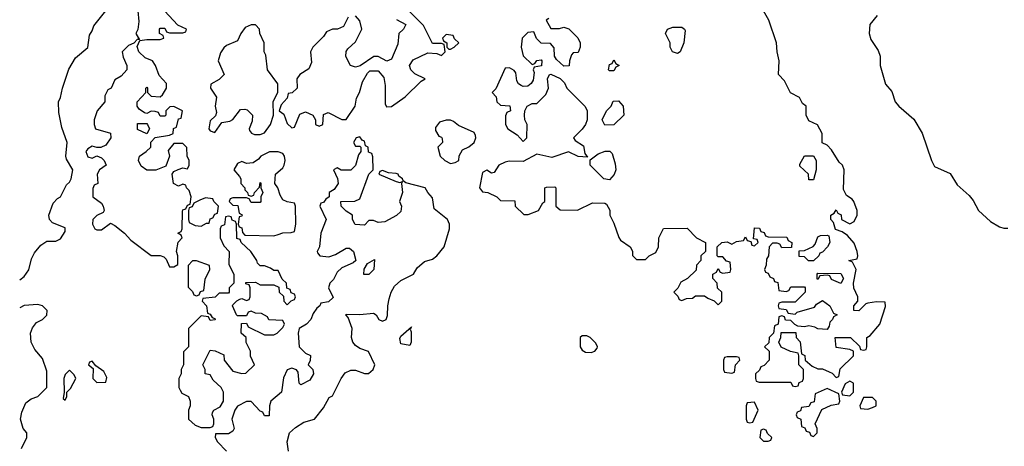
# Model space of a CAD drawing. Header units: inches. Extents: x 2789275 to 2951659, y 860290 to 1033804.
# Tile 18 of 256: x 2925510 to 2929852, y 884871 to 886751. Entities that reach past the tile are written whole.
import ezdxf

# ---------------------------------------------------------------- set-up
doc = ezdxf.new("R2010")
doc.units = ezdxf.units.IN
doc.header["$MEASUREMENT"] = 0
doc.layers.add('C9828', color=7, linetype='Continuous')

msp = doc.modelspace()

# ---------------------------------------------------------------- linework, layer by layer
at = {"layer": 'C9828', "color": 2}
for points, elevation in [([(2925510, 885605.2), (2925530, 885619), (2925550, 885649), (2925562, 885698), (2925575.9, 885724.1), (2925602.5, 885757.5), (2925630, 885775.3), (2925670, 885775.3), (2925690, 885786), (2925710, 885818), (2925710, 885834), (2925655.3, 885855.3), (2925642, 885870), (2925638, 885890), (2925657.3, 885942.7), (2925676.3, 885963.7), (2925690.5, 885970), (2925715.9, 886024.1), (2925730, 886035.3), (2925737.3, 886050), (2925744.7, 886090), (2925716.3, 886136.3), (2925713.4, 886150), (2925718.8, 886210), (2925695.9, 886275.9), (2925682, 886342), (2925681, 886390), (2925690, 886408), (2925698.8, 886450), (2925727.1, 886532.9), (2925756.3, 886583.7), (2925810, 886629.2), (2925817.3, 886682.7), (2925830, 886702), (2925836.3, 886723.7), (2925890.4, 886790)], -2), ([(2926031.3, 886790), (2926036, 886744), (2926031.6, 886708.4), (2926022, 886690), (2926038, 886662), (2926030, 886666), (2926012.7, 886647.3), (2925990, 886638), (2925962, 886610), (2925966, 886586), (2925982, 886550), (2925982, 886530), (2925956.9, 886503.1), (2925930, 886486), (2925914, 886450), (2925898, 886442), (2925884.7, 886415.3), (2925884.7, 886390), (2925851.3, 886350), (2925838, 886310), (2925838, 886290), (2925844.7, 886270), (2925910, 886251.3), (2925911.3, 886230), (2925890, 886199), (2925868.4, 886188.4), (2925850, 886188), (2925830, 886194), (2925810, 886182), (2925801, 886170), (2925810, 886146.8), (2925830, 886141), (2925850, 886152), (2925870, 886142), (2925882, 886130), (2925892, 886110), (2925862, 886090), (2925852, 886070), (2925854, 886030), (2925838, 886022), (2925832.7, 886007.3), (2925832, 885970), (2925870, 885942), (2925878, 885930), (2925882, 885910), (2925878, 885902), (2925850, 885888), (2925832, 885870), (2925831.3, 885850), (2925842, 885830), (2925850, 885824.7), (2925870, 885824.7), (2925910, 885854), (2925930, 885844.7), (2925972, 885810), (2925999.8, 885779.8), (2926090, 885711.3), (2926130, 885711.3), (2926145.4, 885705.4), (2926155.3, 885695.3), (2926170, 885662), (2926190, 885662), (2926207.3, 885672.7), (2926208, 885710), (2926202, 885730), (2926208.7, 885771.3), (2926226, 885790), (2926222, 885802), (2926208, 885810), (2926222, 885818), (2926226, 885830), (2926227.3, 885907.3), (2926230, 885914), (2926242, 885918), (2926250, 885934), (2926262, 885938), (2926266, 885970), (2926258, 885998), (2926246, 886010), (2926242, 886022), (2926230, 886026), (2926210, 886018), (2926188, 886030), (2926182, 886070), (2926190, 886082), (2926208.9, 886091.1), (2926230, 886098), (2926250, 886094), (2926258, 886110), (2926258, 886130), (2926248, 886150), (2926247.3, 886187.3), (2926230, 886206), (2926190, 886206), (2926164.7, 886175.3), (2926170.9, 886149.1), (2926154.8, 886105.2), (2926110, 886088), (2926070, 886088.7), (2926045.6, 886105.6), (2926034, 886130), (2926038, 886150), (2926068, 886170), (2926088, 886190), (2926088.7, 886211.3), (2926107.3, 886232.7), (2926170, 886242), (2926186, 886250), (2926188.4, 886271.6), (2926202, 886278), (2926210, 886314), (2926222, 886318), (2926228, 886350), (2926190, 886368.7), (2926172, 886368), (2926154, 886350), (2926154, 886330), (2926150, 886326), (2926130, 886326), (2926122, 886342), (2926107.3, 886347.3), (2926090, 886348), (2926070, 886338), (2926060.4, 886340.4), (2926036.4, 886356.4), (2926028, 886370), (2926028.7, 886390), (2926066, 886430), (2926066, 886450), (2926070, 886454), (2926074, 886450), (2926074, 886430), (2926090, 886414), (2926130, 886412), (2926140.4, 886419.6), (2926158, 886450), (2926158, 886470), (2926125.2, 886505.2), (2926108.7, 886550), (2926095.3, 886570), (2926062.7, 886582.7), (2926035.3, 886610), (2926027.3, 886632.7), (2926040.4, 886659.6), (2926070, 886664.7), (2926130, 886664.7), (2926146, 886670), (2926142, 886682), (2926126, 886690), (2926126, 886710), (2926130, 886714), (2926150, 886714), (2926158, 886698), (2926170, 886694), (2926230, 886694), (2926242, 886698), (2926246, 886710), (2926207.3, 886727.3), (2926148, 886790)], 2), ([(2926958, 886762), (2926938, 886722), (2926911, 886709), (2926890, 886709), (2926862.8, 886697.2), (2926850, 886678), (2926802, 886630), (2926792, 886610), (2926796.9, 886563.1), (2926784.7, 886535.3), (2926744.7, 886510), (2926732, 886490), (2926734, 886450), (2926711.6, 886428.4), (2926694, 886426), (2926690, 886406), (2926663.6, 886376.4), (2926654, 886350), (2926675.3, 886335.3), (2926690, 886294), (2926710, 886274), (2926722, 886278), (2926745.2, 886334.8), (2926770, 886344.7), (2926802, 886330), (2926814, 886310), (2926814, 886290), (2926830, 886282), (2926846, 886290), (2926850, 886334), (2926870, 886342), (2926930, 886312), (2926950, 886312), (2926989, 886370), (2926995.1, 886404.9), (2927008.7, 886430), (2927022, 886478), (2927044, 886516), (2927054.6, 886525.4), (2927090, 886526), (2927115.9, 886495.9), (2927122, 886462), (2927121.1, 886381.1), (2927128, 886368), (2927150, 886368.4), (2927210, 886410.8), (2927280.2, 886479.8), (2927298, 886490), (2927252.5, 886512.5), (2927234, 886530), (2927228.7, 886550), (2927245.6, 886574.4), (2927310, 886604.7), (2927350, 886602), (2927370, 886594), (2927386, 886610), (2927382, 886642), (2927370, 886646), (2927330, 886646), (2927290, 886726), (2927226, 886790)], 2), ([(2927171.6, 886751.6), (2927212, 886730), (2927202, 886710), (2927182, 886690), (2927176.9, 886643.1), (2927150, 886578), (2927128.7, 886568.7), (2927090, 886588.7), (2927071.6, 886588.4), (2927011.6, 886548.4), (2926990, 886542), (2926968, 886550), (2926948.4, 886588.4), (2926948.9, 886611.1), (2926956.4, 886623.6), (2926990, 886654), (2927018, 886710), (2927010, 886746), (2926990, 886768)], 2), ([(2927843.5, 886756.5), (2927832, 886750), (2927852.7, 886712.7), (2927890, 886712), (2927910, 886718), (2927931, 886711), (2927971.1, 886671.1), (2927982, 886650), (2927982, 886630), (2927972.7, 886607.3), (2927950, 886606), (2927943.6, 886596.4), (2927934, 886570), (2927932.7, 886547.3), (2927910, 886546), (2927876.4, 886576.4), (2927868, 886590), (2927867.3, 886627.3), (2927850, 886646), (2927810, 886648), (2927789.1, 886669.1), (2927777.2, 886697.2), (2927750, 886694.5), (2927725.5, 886670), (2927720.7, 886630), (2927730, 886592), (2927770, 886554), (2927782, 886558), (2927790, 886572), (2927810, 886574), (2927812, 886570), (2927811.3, 886548.7), (2927778, 886542), (2927774, 886530), (2927778, 886518), (2927774.8, 886485.2), (2927764.7, 886470), (2927750, 886459), (2927730, 886457.2), (2927720.9, 886460.9), (2927709.2, 886469.2), (2927702, 886482), (2927697.2, 886517.2), (2927690, 886528), (2927670, 886539), (2927650, 886538), (2927610, 886446), (2927594, 886430), (2927611.3, 886411.3), (2927614, 886390), (2927630, 886374), (2927671.6, 886371.6), (2927674, 886350), (2927658, 886342), (2927652.7, 886327.3), (2927652, 886290), (2927662, 886270), (2927703.6, 886243.6), (2927730, 886214), (2927746, 886230), (2927748, 886290), (2927738, 886310), (2927735.3, 886330), (2927738, 886350), (2927748, 886370), (2927770, 886382), (2927790, 886382), (2927830, 886422), (2927842, 886450), (2927838, 886490), (2927846, 886510), (2927851.6, 886511.6), (2927892.7, 886492.7), (2927912.7, 886472.7), (2927922, 886450), (2928002, 886370), (2928011.6, 886351.6), (2928012, 886310), (2928004.7, 886290), (2927990.8, 886269.2), (2927952, 886230), (2927959.6, 886219.6), (2927995.3, 886195.3), (2928002, 886162), (2928014, 886146), (2927972, 886148), (2927930, 886168.7), (2927856, 886144), (2927790, 886158), (2927730, 886126), (2927668, 886128), (2927650, 886124), (2927622, 886110), (2927602, 886078), (2927590, 886075.3), (2927570, 886088), (2927550, 886078), (2927538, 886010), (2927550, 885992), (2927574, 885990), (2927614, 885970), (2927630, 885954), (2927692.7, 885952.7), (2927694, 885930), (2927732.7, 885892.7), (2927752.7, 885892.7), (2927798, 885910), (2927816.4, 885943.6), (2927826, 885950), (2927826, 886010), (2927832.7, 886012.7), (2927870, 886014), (2927874, 886010), (2927874, 885930), (2927892.7, 885912.7), (2927970, 885912), (2928036.4, 885943.6), (2928090, 885942), (2928098, 885938), (2928111.6, 885911.6), (2928112, 885890), (2928130, 885854), (2928151.1, 885791.1), (2928159.6, 885779.6), (2928202, 885750), (2928211.6, 885731.6), (2928212.7, 885712.7), (2928230, 885694), (2928270, 885694), (2928286, 885710), (2928314.6, 885725.4), (2928326, 885750), (2928328, 885790), (2928349, 885831), (2928452.7, 885832.7), (2928494, 885790), (2928534, 885770), (2928534, 885730), (2928514, 885710), (2928514, 885690), (2928494, 885670), (2928492.7, 885647.3), (2928454, 885610), (2928425.4, 885594.6), (2928412, 885568), (2928394, 885550), (2928412.7, 885532.7), (2928418, 885518), (2928430, 885514), (2928450, 885522), (2928476.4, 885523.6), (2928490, 885534), (2928530, 885534), (2928543.6, 885523.6), (2928572.7, 885512.7), (2928590, 885494), (2928606, 885510), (2928606, 885550), (2928587.3, 885567.3), (2928586, 885590), (2928566, 885610), (2928566, 885630), (2928582, 885638), (2928590, 885654), (2928598, 885638), (2928610, 885634), (2928642, 885638), (2928646, 885650), (2928642, 885682), (2928627.3, 885687.3), (2928610, 885706), (2928590, 885706), (2928586, 885710), (2928586, 885750), (2928606, 885770), (2928630, 885772), (2928650, 885762), (2928670, 885774), (2928702, 885778), (2928710, 885794), (2928718, 885778), (2928734, 885774), (2928738, 885758), (2928750, 885754), (2928766, 885770), (2928762, 885782), (2928746, 885786), (2928750, 885834), (2928772.7, 885832.7), (2928778, 885818), (2928792.7, 885812.7), (2928798, 885798), (2928810, 885794), (2928892.7, 885792.7), (2928898, 885778), (2928914, 885770), (2928912.7, 885747.3), (2928870, 885746), (2928862, 885762), (2928850, 885766), (2928830, 885766), (2928814, 885750), (2928812, 885710), (2928803.6, 885696.4), (2928802, 885670), (2928794, 885650), (2928798, 885638), (2928810, 885634), (2928818, 885618), (2928834, 885610), (2928838, 885598), (2928852.7, 885592.7), (2928858, 885558), (2928890, 885554), (2928902, 885558), (2928910, 885574), (2928970, 885574), (2928974, 885570), (2928974, 885550), (2928930, 885506), (2928870, 885506), (2928858, 885502), (2928854, 885490), (2928858, 885478), (2928890, 885474), (2928898, 885458), (2928930, 885454), (2928938, 885462), (2929015.3, 885484.7), (2929023.1, 885496.9), (2929050, 885514), (2929082, 885490), (2929098, 885458), (2929114, 885450), (2929098, 885442), (2929094, 885430), (2929082, 885418), (2929079.6, 885400.4), (2929070, 885386), (2929028.9, 885388.9), (2929016.4, 885396.4), (2928990, 885402), (2928970, 885398), (2928940.4, 885400.4), (2928927.3, 885407.3), (2928910, 885426), (2928887.3, 885427.3), (2928882, 885442), (2928870, 885446), (2928858, 885442), (2928854, 885410), (2928838, 885402), (2928834, 885370), (2928814, 885350), (2928812.7, 885327.3), (2928794, 885310), (2928814, 885290), (2928814, 885250), (2928792.7, 885227.3), (2928778, 885222), (2928772.7, 885207.3), (2928754, 885190), (2928754, 885170), (2928758, 885158), (2928770, 885154), (2928910, 885154), (2928918, 885138), (2928930, 885134), (2928942, 885138), (2928947.3, 885152.7), (2928962, 885158), (2928966, 885170), (2928966, 885210), (2928946, 885230), (2928946, 885270), (2928942, 885282), (2928908.4, 885288.4), (2928867.3, 885307.3), (2928858, 885330), (2928866, 885350), (2928867.3, 885372.7), (2928932.7, 885372.7), (2928934, 885350), (2928951.6, 885331.6), (2928958, 885278), (2928971.6, 885271.6), (2928974, 885250), (2929003.6, 885223.6), (2929030, 885212), (2929050, 885212), (2929079.6, 885199.6), (2929092.7, 885192.7), (2929110, 885174), (2929122, 885178), (2929127.3, 885212.7), (2929186, 885270), (2929186, 885290), (2929170, 885298), (2929110, 885306), (2929106, 885350), (2929174, 885350), (2929212.7, 885312.7), (2929218, 885298), (2929230, 885294), (2929242, 885298), (2929246, 885310), (2929246, 885350), (2929260.4, 885359.6), (2929302, 885410), (2929327.3, 885487.3), (2929326, 885506), (2929288, 885508), (2929250, 885502), (2929241, 885499), (2929210, 885468), (2929188, 885470), (2929188, 885490), (2929206, 885510), (2929206, 885530), (2929188.4, 885568.4), (2929186, 885590), (2929198, 885650), (2929182, 885682), (2929166, 885690), (2929202, 885698), (2929206, 885710), (2929202, 885730), (2929190, 885766), (2929160.4, 885800.4), (2929136.4, 885816.4), (2929107.3, 885827.3), (2929098, 885858), (2929086, 885870), (2929086, 885890), (2929102, 885898), (2929110, 885914), (2929118, 885898), (2929131.6, 885891.6), (2929134, 885870), (2929170, 885852), (2929190, 885862), (2929202, 885890), (2929202, 885910), (2929188, 885950), (2929180.4, 885960.4), (2929156.4, 885976.4), (2929143.1, 886003.1), (2929146, 886090), (2929138, 886110), (2929124, 886124), (2929090, 886178), (2929070, 886198), (2929048.7, 886208.7), (2929048, 886250), (2929028.4, 886288.4), (2928990, 886306), (2928978, 886330), (2928978, 886370), (2928962, 886382), (2928948.4, 886408.4), (2928909.3, 886429.3), (2928882, 886482), (2928855.3, 886510), (2928859.3, 886570), (2928849.5, 886609.5), (2928846.6, 886650), (2928813.2, 886750), (2928789, 886790)], 2), ([(2929290.6, 886769.4), (2929258, 886730), (2929256, 886690), (2929263.5, 886663.5), (2929295.3, 886615.3), (2929304.7, 886590), (2929304.7, 886550), (2929327.1, 886467.1), (2929355.3, 886435.3), (2929371, 886390), (2929386, 886370), (2929452.8, 886312.8), (2929490, 886251.3), (2929530.8, 886130), (2929543.8, 886103.8), (2929613.4, 886073.4), (2929643.4, 886023.4), (2929695.9, 885975.9), (2929713.7, 885953.7), (2929738, 885910), (2929790, 885862), (2929830, 885838), (2929850, 885832), (2929867.3, 885832.7)], 2), ([(2926695.3, 884850), (2926689, 884890), (2926699, 884930), (2926726, 884954), (2926763.2, 884976.8), (2926810, 884991), (2926850, 885041), (2926874, 885086), (2926890, 885094), (2926928, 885170), (2926945.6, 885194.4), (2926970, 885206), (2926990, 885206), (2927030, 885191.3), (2927048.4, 885191.6), (2927068, 885210), (2927075.3, 885230), (2927048.4, 885288.4), (2927010, 885302), (2926990, 885315.3), (2926979, 885330), (2926973.2, 885350), (2926975.3, 885390), (2926958, 885438), (2926948, 885450), (2926950, 885454), (2927010, 885451.3), (2927070, 885458), (2927082, 885450), (2927094, 885430), (2927110, 885422), (2927126, 885430), (2927132.5, 885447.5), (2927132.7, 885490), (2927139, 885521), (2927148, 885550), (2927163.1, 885576.9), (2927190, 885602), (2927246, 885630), (2927263.1, 885656.9), (2927294.6, 885685.4), (2927330, 885696), (2927350, 885711), (2927381.2, 885750), (2927405.2, 885830), (2927405.2, 885850), (2927396, 885870), (2927338, 885918), (2927330, 885966), (2927309, 885989), (2927298, 886010), (2927212.9, 886032.9), (2927200.4, 886040.4), (2927198, 886050), (2927182, 886062), (2927179, 886070), (2927170, 886074), (2927136.4, 886076.4), (2927110, 886086), (2927098, 886082), (2927094, 886070), (2927170, 886038), (2927186, 886034), (2927198, 886038), (2927194, 886030), (2927198, 885990), (2927184.7, 885950), (2927194, 885930), (2927190, 885906), (2927171.6, 885888.4), (2927119.6, 885860.4), (2927090, 885858), (2927070, 885866), (2927050, 885866), (2927030, 885846), (2926988.9, 885848.9), (2926978, 885870), (2926978, 885890), (2926950, 885908), (2926928, 885930), (2926926, 885950), (2926988.4, 885951.6), (2927010, 885962), (2927049, 886071), (2927068, 886090), (2927067.3, 886147.3), (2927062, 886162), (2927047.3, 886167.3), (2927046, 886190), (2927035.3, 886195.3), (2927030, 886215.3), (2927020.2, 886220.2), (2927010, 886235.3), (2926994, 886230), (2926982, 886210), (2926990, 886194), (2927010, 886194), (2927014, 886190), (2927014, 886170), (2927003.6, 886156.4), (2926990.9, 886109.1), (2926970, 886088), (2926928, 886088), (2926910, 886098), (2926894, 886090), (2926911.6, 886051.6), (2926914, 886030), (2926896.9, 886003.1), (2926874, 885990), (2926874, 885970), (2926859.6, 885960.4), (2926850, 885946), (2926838, 885942), (2926834, 885930), (2926862, 885870), (2926838, 885810), (2926831.3, 885750), (2926822, 885730), (2926823.6, 885723.6), (2926834, 885710), (2926873.6, 885706.4), (2926903.1, 885716.9), (2926950, 885744.7), (2926963.6, 885743.6), (2926982, 885730), (2926992, 885690), (2926979.8, 885680.2), (2926930, 885658), (2926910, 885638), (2926894, 885606), (2926878, 885590), (2926872, 885570), (2926892.7, 885527.3), (2926872, 885508), (2926838, 885502), (2926834, 885490), (2926819.6, 885480.4), (2926803.6, 885456.4), (2926794, 885430), (2926774, 885410), (2926742, 885390), (2926738, 885370), (2926742, 885310), (2926770, 885282), (2926791.6, 885271.6), (2926791.1, 885248.9), (2926782, 885230), (2926802, 885210), (2926806, 885190), (2926790, 885162), (2926750, 885142), (2926742, 885150), (2926738, 885198), (2926730, 885208), (2926710, 885215.3), (2926690, 885208), (2926672.7, 885172.7), (2926664.7, 885110), (2926618, 885070), (2926611.3, 885050), (2926610, 885006), (2926590, 885006), (2926582, 885022), (2926570, 885026), (2926530, 885068), (2926510, 885068), (2926470, 885048), (2926458, 885030), (2926444.7, 884990), (2926456, 884950), (2926450, 884938), (2926430, 884926), (2926374, 884926), (2926372, 884910), (2926382, 884890), (2926422, 884850)], 2), ([(2925518, 884862), (2925541, 884910), (2925541, 884930), (2925524.7, 884950), (2925514, 884990), (2925518.8, 885021.2), (2925537.3, 885062.7), (2925560.4, 885079.6), (2925590.6, 885090), (2925630.4, 885130), (2925630, 885202), (2925610, 885258), (2925577.3, 885297.3), (2925561, 885330), (2925557.3, 885370), (2925566.4, 885393.6), (2925583.5, 885416.5), (2925611.3, 885430), (2925630, 885448.7), (2925630.5, 885470), (2925610.8, 885490), (2925590, 885496.3), (2925529, 885491), (2925510, 885482)], -2)]:
    msp.add_lwpolyline(points, dxfattribs=dict(at, elevation=elevation))
for points, elevation in [([(2926530, 886728.7), (2926503.5, 886716.5), (2926484.7, 886690), (2926470, 886658), (2926422, 886638), (2926410, 886628), (2926395.3, 886604.7), (2926384.7, 886570), (2926411.3, 886510), (2926390, 886488), (2926352.7, 886467.3), (2926352, 886450), (2926378, 886410), (2926371.3, 886370), (2926378, 886342), (2926372.7, 886327.3), (2926350, 886306), (2926344.7, 886270), (2926350, 886262), (2926370, 886254), (2926402, 886298), (2926436.4, 886303.6), (2926450, 886312), (2926484, 886356), (2926503.1, 886356.9), (2926513.7, 886353.7), (2926536, 886330), (2926535.3, 886304.7), (2926522, 886270), (2926523.6, 886263.6), (2926531.6, 886251.6), (2926544.7, 886244.7), (2926570, 886244.7), (2926590, 886252), (2926615.3, 886290), (2926628.7, 886330), (2926628, 886390), (2926648.4, 886431.6), (2926648.4, 886468.4), (2926602, 886530), (2926594.6, 886594.6), (2926588, 886610), (2926588, 886650), (2926568.7, 886690), (2926568, 886710), (2926550, 886728)], 2), ([(2928410, 886602), (2928388, 886610), (2928378, 886630), (2928378, 886650), (2928358, 886690), (2928366, 886710), (2928390, 886718), (2928430, 886718), (2928442, 886710), (2928443.6, 886703.6), (2928438, 886650), (2928422, 886610)], 2), ([(2927390, 886686), (2927374, 886670), (2927378, 886658), (2927394, 886650), (2927394, 886630), (2927402, 886622), (2927410, 886622), (2927426, 886630), (2927446, 886650), (2927427.3, 886667.3), (2927422, 886682)], 2), ([(2928110, 886526), (2928106, 886530), (2928110, 886554), (2928122, 886558), (2928130, 886574), (2928138, 886558), (2928154, 886550), (2928138, 886542), (2928130, 886526)], 2), ([(2928090, 886286), (2928078, 886310), (2928098, 886350), (2928118, 886370), (2928127.3, 886392.7), (2928150, 886394), (2928171.3, 886370), (2928174, 886330), (2928130, 886288)], 2), ([(2926070, 886248), (2926030, 886268), (2926030, 886294), (2926070, 886294), (2926074, 886290), (2926082, 886270)], 2), ([(2927410, 886308.7), (2927390, 886308.7), (2927361, 886299), (2927343.6, 886276.4), (2927343.6, 886263.6), (2927358, 886238), (2927370, 886234), (2927372.7, 886227.3), (2927374, 886210), (2927354, 886190), (2927364.7, 886150), (2927384.7, 886130), (2927410, 886118), (2927430, 886122), (2927446, 886130), (2927448.4, 886151.6), (2927462, 886178), (2927490, 886191.3), (2927514, 886210), (2927522, 886230), (2927520.4, 886240.4), (2927513.6, 886253.6), (2927444.7, 886284.7), (2927423.1, 886303.1)], 2), ([(2926650, 886168.7), (2926611.6, 886168.4), (2926574, 886150), (2926563.6, 886136.4), (2926539.6, 886120.4), (2926510, 886118), (2926490, 886126), (2926470, 886118), (2926454, 886090), (2926479.8, 886059.8), (2926484.7, 886050), (2926484.7, 886030), (2926502, 886010), (2926502, 886002), (2926514, 885990), (2926518, 885978), (2926530, 885974), (2926542, 885978), (2926546, 885990), (2926567.3, 886012.7), (2926570, 886034), (2926574, 886030), (2926574, 886010), (2926582, 885990), (2926574, 885970), (2926574, 885950), (2926570, 885946), (2926530, 885946), (2926522, 885962), (2926510, 885966), (2926450, 885966), (2926438, 885962), (2926434, 885950), (2926450, 885934), (2926472, 885932), (2926478, 885898), (2926491.6, 885891.6), (2926490, 885886), (2926478, 885882), (2926474, 885850), (2926478, 885838), (2926490, 885834), (2926492.7, 885812.7), (2926502, 885802), (2926630, 885798), (2926650, 885804.7), (2926670, 885812), (2926707.3, 885812.7), (2926722, 885818), (2926728, 885850), (2926726, 885930), (2926722, 885942), (2926690, 885948), (2926670, 885958), (2926658, 885978), (2926648.7, 886010), (2926635.3, 886030), (2926638, 886070), (2926670, 886098), (2926676, 886110), (2926681.2, 886130), (2926677.2, 886150), (2926670, 886162)], 2), ([(2928110, 886046), (2928086, 886050), (2928026, 886110), (2928026, 886134), (2928060.2, 886159.8), (2928091.6, 886171.6), (2928112, 886172), (2928122, 886162), (2928135.3, 886115.3), (2928138, 886090), (2928131.6, 886068.4)], 2), ([(2928990, 886046), (2928988, 886070), (2928950, 886106), (2928950, 886114), (2928970, 886152), (2929010, 886152), (2929022, 886130), (2929022, 886090), (2929010, 886046)], 2), ([(2926330, 885966), (2926303.6, 885956.4), (2926278, 885942), (2926270, 885926), (2926258, 885922), (2926254, 885910), (2926254, 885870), (2926258, 885858), (2926283.6, 885843.6), (2926310, 885842), (2926334, 885854), (2926346, 885854), (2926350, 885874), (2926362, 885878), (2926370, 885894), (2926382, 885898), (2926386, 885930), (2926366, 885950), (2926362, 885962)], 2), ([(2926430, 885886), (2926418, 885882), (2926412.7, 885847.3), (2926398, 885842), (2926394, 885830), (2926394, 885790), (2926410, 885754), (2926434, 885730), (2926432.7, 885672.7), (2926454, 885630), (2926454, 885590), (2926434, 885570), (2926434, 885550), (2926430, 885546), (2926390, 885546), (2926371.6, 885528.4), (2926318, 885522), (2926314, 885510), (2926334, 885490), (2926338, 885458), (2926350, 885454), (2926358, 885438), (2926370, 885434), (2926371.6, 885428.4), (2926350, 885426), (2926342, 885442), (2926310, 885446), (2926254, 885390), (2926254, 885310), (2926232.7, 885287.3), (2926232, 885230), (2926222, 885210), (2926222, 885190), (2926212, 885170), (2926212, 885130), (2926218, 885118), (2926225.4, 885105.4), (2926254, 885090), (2926262, 885070), (2926262, 885050), (2926254, 885030), (2926254, 884990), (2926283.6, 884963.6), (2926310, 884954), (2926350, 884954), (2926362, 884958), (2926366, 884970), (2926366, 884990), (2926358, 885010), (2926360.4, 885019.6), (2926366, 885030), (2926394.6, 885045.4), (2926408, 885070), (2926408, 885110), (2926398, 885130), (2926363.1, 885163.1), (2926350, 885186), (2926328, 885190), (2926328, 885210), (2926318, 885230), (2926350, 885294), (2926371.6, 885291.6), (2926410, 885274), (2926412, 885250), (2926450, 885202), (2926490, 885192), (2926507.3, 885192.7), (2926546, 885230), (2926528.4, 885268.4), (2926528, 885290), (2926508.4, 885328.4), (2926508, 885350), (2926486, 885370), (2926487.3, 885412.7), (2926510, 885414), (2926518, 885398), (2926590, 885362), (2926630, 885362), (2926646, 885370), (2926670, 885394), (2926678, 885410), (2926670, 885426), (2926608.4, 885428.4), (2926602, 885442), (2926576.4, 885456.4), (2926550, 885458), (2926530, 885466), (2926518, 885462), (2926510, 885446), (2926470, 885446), (2926466, 885450), (2926448, 885490), (2926450, 885494), (2926467.3, 885512.7), (2926480.4, 885519.6), (2926490, 885522), (2926510, 885514), (2926522, 885518), (2926526, 885530), (2926526, 885570), (2926522, 885582), (2926507.3, 885587.3), (2926507.3, 885592.7), (2926550, 885594), (2926570, 885582), (2926630, 885582), (2926652.7, 885572.7), (2926654, 885550), (2926672.7, 885532.7), (2926674, 885510), (2926690, 885494), (2926707.3, 885512.7), (2926722, 885518), (2926726, 885530), (2926722, 885542), (2926707.3, 885547.3), (2926702, 885562), (2926687.3, 885567.3), (2926686, 885590), (2926667.3, 885607.3), (2926650, 885646), (2926630, 885646), (2926616.4, 885656.4), (2926590, 885666), (2926570, 885666), (2926558, 885678), (2926555.3, 885690), (2926529.1, 885729.1), (2926486, 885770), (2926482, 885782), (2926467.3, 885787.3), (2926466, 885850), (2926462, 885862), (2926447.3, 885867.3), (2926442, 885882)], 2), ([(2929010, 885688), (2928988.4, 885688.4), (2928970, 885706), (2928947.3, 885707.3), (2928947.3, 885732.7), (2928970, 885734), (2929008.4, 885751.6), (2929018, 885762), (2929030, 885794), (2929040.4, 885799.6), (2929070, 885802), (2929078, 885798), (2929082, 885770), (2929072, 885750), (2929050, 885726), (2929038, 885722), (2929034, 885710)], 2), ([(2926290, 885688.7), (2926272, 885688), (2926252.7, 885667.3), (2926252.7, 885572.7), (2926272.7, 885552.7), (2926278, 885538), (2926290, 885534), (2926302, 885538), (2926307.3, 885552.7), (2926322, 885558), (2926327.3, 885607.3), (2926348, 885650), (2926347.3, 885667.3)], 2), ([(2927028, 885628), (2927028.4, 885651.6), (2927043.1, 885676.9), (2927074, 885694), (2927072, 885650), (2927050, 885628)], 2), ([(2929130, 885588), (2929090, 885606), (2929082, 885622), (2929070, 885626), (2929038, 885622), (2929030, 885606), (2929026, 885610), (2929026, 885630), (2929030, 885634), (2929130, 885632), (2929142, 885610)], 2), ([(2927230, 885315.3), (2927190, 885322), (2927186.6, 885346.6), (2927190, 885356), (2927238, 885398), (2927232, 885388), (2927236, 885376), (2927236.3, 885330)], -2), ([(2928010, 885358), (2927990, 885358), (2927982, 885350), (2927982, 885310), (2927990, 885294), (2928005.4, 885285.4), (2928030, 885284.7), (2928046, 885290), (2928056.4, 885303.6), (2928058, 885310), (2928050, 885326), (2928026, 885350)], 2), ([(2925830, 885246), (2925818, 885242), (2925814, 885230), (2925834, 885214), (2925832, 885170), (2925850, 885152), (2925890, 885154), (2925894.6, 885174.6), (2925880.4, 885200.4), (2925846, 885226)], 2), ([(2928670, 885266), (2928630, 885266), (2928618, 885262), (2928614, 885250), (2928614, 885210), (2928618, 885198), (2928650, 885194), (2928662, 885198), (2928666, 885230), (2928686, 885250), (2928682, 885262)], 2), ([(2925730, 885206), (2925710, 885188), (2925704.9, 885170), (2925706, 885110), (2925702, 885082), (2925710, 885074), (2925718, 885090), (2925718, 885110), (2925733.6, 885126.4), (2925758, 885170), (2925750, 885186)], 2), ([(2929170, 885158), (2929150, 885146), (2929134, 885110), (2929138, 885098), (2929170, 885094), (2929186, 885110), (2929186, 885150)], 2), ([(2929070, 885126), (2929018, 885102), (2929012.7, 885067.3), (2928998, 885062), (2928990, 885046), (2928958, 885042), (2928952.7, 885027.3), (2928938, 885022), (2928934, 885010), (2928938, 884998), (2928954, 884990), (2928958, 884958), (2928972.7, 884952.7), (2928978, 884938), (2928992.7, 884932.7), (2928998, 884918), (2929010, 884914), (2929026, 884930), (2929026, 884950), (2929018, 884970), (2929047.3, 885032.7), (2929088, 885052), (2929122, 885058), (2929126, 885070), (2929122, 885102)], 2), ([(2928750, 885066), (2928718, 885062), (2928714, 885050), (2928714, 884990), (2928718, 884978), (2928730, 884974), (2928742, 884978), (2928766, 885030)], 2), ([(2929270, 885086), (2929230, 885086), (2929214, 885050), (2929218, 885038), (2929250, 885034), (2929270, 885042), (2929286, 885050), (2929286, 885070)], 2), ([(2928790, 884946), (2928778, 884942), (2928774, 884910), (2928790, 884894), (2928810, 884894), (2928822, 884898), (2928826, 884910), (2928807.3, 884927.3), (2928802, 884942)], 2)]:
    msp.add_lwpolyline(points, close=True, dxfattribs=dict(at, elevation=elevation))

doc.saveas('drawing.dxf')
